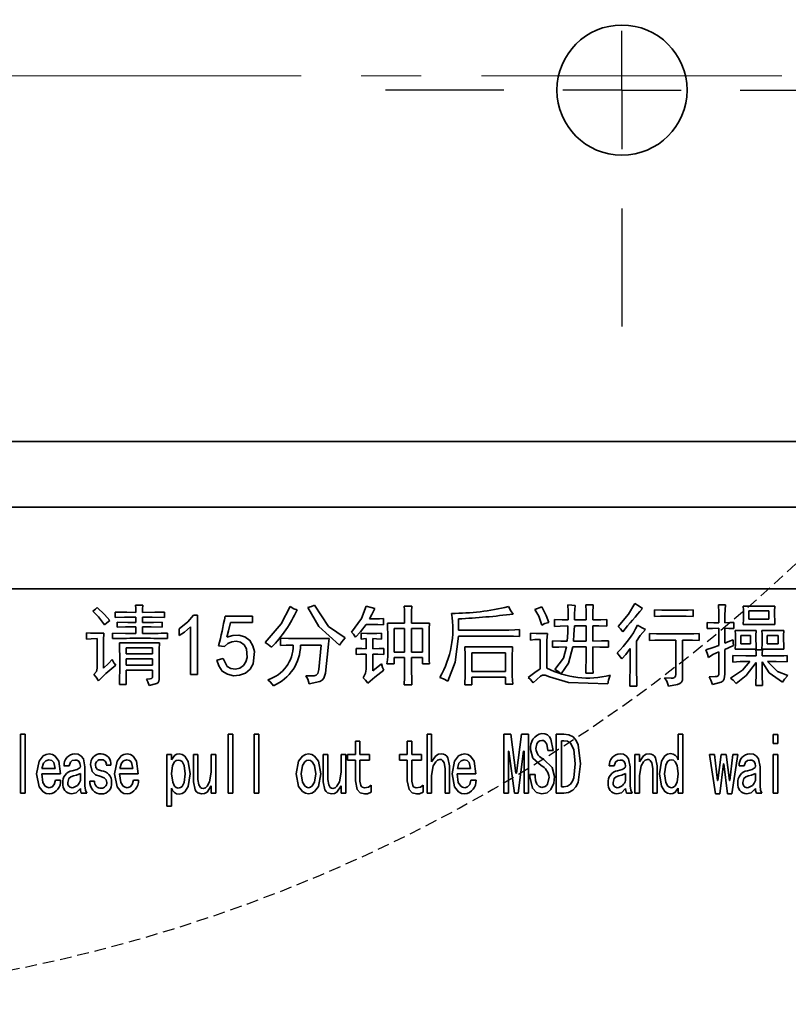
# Model space of a CAD drawing. Header units: millimetres. Extents: x 16930 to 20710, y -2995 to -322.
# Tile 13 of 20: x 18183 to 18215, y -804 to -762. Entities that reach past the tile are written whole.
import ezdxf

# ---------------------------------------------------------------- set-up
doc = ezdxf.new("R2010")
doc.units = ezdxf.units.MM
doc.header["$PDMODE"] = 3
doc.header["$PDSIZE"] = 8
for name, pattern in [('CENTER', [2, 1.25, -0.25, 0.25, -0.25]), ('CENTERX2', [20.32, 12.7, -2.54, 2.54, -2.54]), ('DASHED', [0.75, 0.5, -0.25])]:
    doc.linetypes.add(name, pattern=pattern)
doc.layers.get('Defpoints').update_dxf_attribs({"linetype": 'CONTINUOUS'})
for name, color, linetype in [('3中心线层', 1, 'CENTER'), ('4虚线层', 6, 'DASHED'), ('7标注层', 4, 'CONTINUOUS'), ('中心线层', 1, 'CENTERX2')]:
    doc.layers.add(name, color=color, linetype=linetype)
doc.layers.add('轮廓实线层', color=7, linetype='CONTINUOUS', lineweight=35)
doc.styles.add('TH_GBDIM', font='romans.shx', dxfattribs={"width": 0.8, "bigfont": 'gbcbig.shx'})
doc.dimstyles.new('TH_GBDIM1', dxfattribs={"dimtxt": 12, "dimasz": 2.5, "dimexe": 2, "dimexo": 0, "dimgap": 1.5, "dimtad": 1, "dimdec": 1, "dimzin": 0, "dimdsep": 46, "dimtxsty": 'TH_GBDIM', "dimcen": 2.5, "dimclrd": 130, "dimclre": 130, "dimclrt": 3, "dimadec": 0, "dimazin": 0, "dimtfac": 0.714286, "dimtdec": 1, "dimtmove": 0, "dimatfit": 3, "dimfxl": 1, "dimtzin": 0, "dimlwd": -1, "dimlwe": -1, "dimarcsym": 0})

# ---------------------------------------------------------------- blocks, each defined once
blk = doc.blocks.new('SW_CENTERMARKSYMBOL_16')
at = {"layer": '中心线层', "color": 0}
for p, q in [((0, 5), (0, 10)), ((0, 0), (0, 2.5)), ((-5, 0), (-10, 0)), ((0, 0), (-2.5, 0)), ((0, 0), (0, -2.5)), ((0, 0), (2.5, 0)), ((5, 0), (10, 0)), ((0, -5), (0, -10))]:
    blk.add_line(p, q, dxfattribs=at)
blk = doc.blocks.new('*D384')
at = {"layer": '7标注层', "color": 130, "ltscale": 5, "transparency": 16777216}
for p, q in [((18105.712, -735.406), (18105.712, -843.682)), ((18233.207, -735.406), (18233.207, -843.682)), ((18108.212, -841.682), (18230.707, -841.682))]:
    blk.add_line(p, q, dxfattribs=at)
for points in [[(18108.212, -841.265), (18108.212, -842.098), (18105.712, -841.682)], [(18230.707, -841.265), (18230.707, -842.098), (18233.207, -841.682)]]:
    blk.add_solid(points, dxfattribs=at)
at = {"layer": 'Defpoints', "color": 0, "ltscale": 5, "transparency": 16777216}
for p in [(18105.712, -735.406), (18233.207, -735.406), (18233.207, -841.682)]:
    blk.add_point(p, dxfattribs=at)
at = {"layer": '7标注层', "color": 3, "ltscale": 5, "transparency": 16777216, "insert": (18169.46, -830.382), "char_height": 12, "attachment_point": 5, "style": 'TH_GBDIM'}
blk.add_mtext('127.5{\\H0.7x;\\S+0.5^ 0;}', dxfattribs=at)
blk = doc.blocks.new('*D385')
at = {"layer": '7标注层', "color": 130, "ltscale": 5, "transparency": 16777216}
for p, q in [((18096.186, -740.456), (18096.186, -871.183)), ((18242.733, -740.456), (18242.733, -871.183)), ((18098.686, -869.183), (18240.233, -869.183))]:
    blk.add_line(p, q, dxfattribs=at)
for points in [[(18098.686, -868.766), (18098.686, -869.599), (18096.186, -869.183)], [(18240.233, -868.766), (18240.233, -869.599), (18242.733, -869.183)]]:
    blk.add_solid(points, dxfattribs=at)
at = {"layer": 'Defpoints', "color": 0, "ltscale": 5, "transparency": 16777216}
for p in [(18096.186, -740.456), (18242.733, -740.456), (18242.733, -869.183)]:
    blk.add_point(p, dxfattribs=at)
at = {"layer": '7标注层', "color": 3, "ltscale": 5, "transparency": 16777216, "insert": (18169.46, -857.883), "char_height": 12, "attachment_point": 5, "style": 'TH_GBDIM'}
blk.add_mtext('146.5{\\H0.7x;\\S0^ -0.5;}', dxfattribs=at)

msp = doc.modelspace()

# ---------------------------------------------------------------- linework, layer by layer
at = {"layer": '3中心线层', "linetype": 'CENTERX2', "lineweight": 18}
msp.add_line((18039.954, -764.306), (18299.666, -764.306), dxfattribs=at)
at = {"layer": '4虚线层'}
msp.add_circle((18169.46, -736.015), 67.39, dxfattribs=at)
at = {"layer": '轮廓实线层'}
for p, q in [((18112.063, -779.767), (18226.856, -779.767)), ((18226.856, -782.534), (18112.063, -782.534)), ((18226.856, -785.992), (18112.063, -785.992)), ((18187.895, -786.679), (18188.202, -786.679)), ((18206.93, -786.665), (18207.237, -786.665)), ((18212.544, -786.665), (18212.837, -786.665)), ((18187.033, -787.206), (18187.033, -786.972)), ((18189.109, -786.972), (18189.109, -787.206)), ((18190.337, -787.103), (18190.512, -787.103)), ((18190.512, -787.103), (18190.512, -789.618)), ((18199.255, -786.723), (18199.577, -786.723)), ((18199.27, -787.44), (18199.27, -787.103)), ((18199.562, -787.118), (18199.562, -787.44)), ((18204.781, -786.869), (18205.074, -786.752)), ((18209.84, -787.162), (18209.84, -786.884)), ((18210.395, -786.899), (18210.966, -786.899)), ((18211.477, -786.884), (18211.477, -787.162)), ((18213.582, -786.723), (18214.927, -786.723)), ((18213.831, -786.928), (18213.831, -787.279)), ((18214.664, -786.928), (18213.831, -786.928)), ((18214.664, -787.279), (18214.664, -786.928)), ((18187.12, -787.615), (18187.12, -787.396)), ((18187.91, -787.41), (18187.91, -787.191)), ((18188.188, -787.191), (18188.188, -787.41)), ((18189.021, -787.396), (18189.021, -787.615)), ((18191.682, -787.147), (18192.837, -787.147)), ((18192.837, -787.41), (18191.901, -787.41)), ((18192.837, -787.147), (18192.837, -787.41)), ((18197.939, -787.498), (18197.647, -787.498)), ((18197.778, -787.264), (18197.983, -787.264)), ((18198.378, -787.249), (18198.378, -787.513)), ((18198.539, -787.44), (18199.27, -787.44)), ((18199.562, -787.44), (18200.322, -787.44)), ((18201.55, -787.264), (18201.55, -787.732)), ((18205.6, -787.586), (18205.6, -787.293)), ((18206.448, -787.308), (18206.945, -787.308)), ((18207.822, -787.293), (18207.822, -787.571)), ((18210.936, -787.147), (18210.395, -787.147)), ((18212.062, -787.673), (18212.062, -787.41)), ((18213.188, -787.41), (18213.188, -787.673)), ((18214.927, -787.498), (18213.582, -787.498)), ((18213.831, -787.279), (18214.664, -787.279)), ((18185.819, -788.112), (18185.819, -787.849)), ((18186.126, -787.863), (18186.55, -787.863)), ((18186.916, -788.097), (18186.916, -787.863)), ((18187.91, -787.878), (18187.91, -787.6)), ((18188.188, -787.6), (18188.188, -787.878)), ((18189.24, -787.863), (18189.24, -788.097)), ((18189.737, -787.966), (18189.737, -787.688)), ((18190.22, -789.618), (18190.22, -787.6)), ((18197.427, -788.112), (18197.427, -787.863)), ((18198.29, -787.863), (18198.29, -788.112)), ((18198.553, -788.858), (18198.553, -787.893)), ((18198.831, -787.673), (18198.831, -788.668)), ((18199.27, -787.673), (18198.831, -787.673)), ((18199.27, -788.668), (18199.27, -787.673)), ((18200.03, -787.673), (18199.562, -787.673)), ((18199.562, -787.673), (18199.562, -788.668)), ((18200.03, -788.668), (18200.03, -787.673)), ((18200.308, -787.863), (18200.308, -788.828)), ((18201.55, -787.732), (18203.67, -787.732)), ((18204.123, -787.717), (18204.123, -788.01)), ((18204.591, -788.156), (18204.591, -787.863)), ((18205.03, -787.878), (18205.308, -787.878)), ((18206.945, -787.556), (18206.448, -787.556)), ((18206.945, -788.2), (18206.945, -787.556)), ((18207.223, -787.556), (18207.223, -788.2)), ((18209.62, -788.17), (18209.62, -787.878)), ((18210.147, -787.893), (18211.214, -787.893)), ((18211.726, -787.878), (18211.726, -788.17)), ((18212.559, -788.39), (18212.559, -787.659)), ((18212.808, -787.659), (18212.808, -788.287)), ((18213.246, -787.747), (18214.138, -787.747)), ((18214.372, -787.747), (18215.308, -787.747)), ((18186.273, -789.34), (18186.273, -788.097)), ((18187.208, -788.273), (18188.904, -788.273)), ((18194.021, -788.39), (18194.021, -788.083)), ((18194.62, -788.097), (18196.082, -788.097)), ((18197.647, -788.521), (18197.647, -788.097)), ((18197.925, -788.097), (18197.925, -788.521)), ((18203.67, -787.995), (18201.55, -787.995)), ((18205.001, -789.369), (18205.001, -788.127)), ((18205.527, -788.463), (18205.527, -788.185)), ((18206.404, -788.2), (18206.945, -788.2)), ((18207.895, -788.185), (18207.895, -788.463)), ((18209.08, -788.2), (18209.08, -789.516)), ((18210.732, -788.156), (18210.147, -788.156)), ((18210.732, -789.618), (18210.732, -788.156)), ((18211.024, -788.156), (18211.024, -789.749)), ((18211.229, -788.156), (18211.024, -788.156)), ((18213.48, -787.966), (18213.48, -788.317)), ((18213.889, -787.966), (18213.48, -787.966)), ((18213.48, -788.317), (18213.889, -788.317)), ((18213.889, -788.317), (18213.889, -787.966)), ((18215.059, -787.966), (18214.606, -787.966)), ((18214.606, -787.966), (18214.606, -788.317)), ((18214.606, -788.317), (18215.059, -788.317)), ((18215.059, -788.317), (18215.059, -787.966)), ((18186.536, -788.39), (18186.536, -789.34)), ((18187.501, -788.492), (18187.501, -788.741)), ((18188.612, -788.492), (18187.501, -788.492)), ((18187.501, -788.741), (18188.612, -788.741)), ((18188.612, -788.741), (18188.612, -788.492)), ((18188.889, -788.77), (18188.889, -789.823)), ((18191.653, -788.434), (18191.404, -788.404)), ((18195.746, -788.375), (18194.869, -788.375)), ((18195.644, -789.399), (18195.746, -788.375)), ((18196.039, -788.478), (18195.922, -789.559)), ((18197.223, -788.77), (18197.223, -788.507)), ((18197.647, -789.384), (18197.647, -788.755)), ((18197.925, -788.755), (18197.925, -789.457)), ((18198.392, -788.507), (18198.392, -788.77)), ((18198.831, -788.668), (18199.27, -788.668)), ((18199.562, -788.668), (18200.03, -788.668)), ((18201.813, -788.448), (18203.831, -788.448)), ((18202.106, -788.697), (18202.106, -789.486)), ((18203.539, -788.697), (18202.106, -788.697)), ((18203.539, -789.486), (18203.539, -788.697)), ((18205.278, -788.419), (18205.278, -789.34)), ((18206.945, -788.448), (18206.389, -788.448)), ((18206.945, -789.048), (18206.945, -788.448)), ((18207.223, -788.448), (18207.223, -789.048)), ((18208.802, -789.442), (18208.802, -788.507)), ((18212.559, -789.545), (18212.559, -788.653)), ((18212.808, -788.551), (18212.808, -789.603)), ((18214.138, -788.536), (18213.246, -788.536)), ((18214.123, -788.565), (18214.401, -788.565)), ((18215.308, -788.536), (18214.372, -788.536)), ((18187.223, -789.472), (18187.223, -788.858)), ((18187.501, -788.945), (18187.501, -789.223)), ((18188.612, -788.945), (18187.501, -788.945)), ((18188.612, -789.223), (18188.612, -788.945)), ((18191.331, -789.004), (18191.594, -788.931)), ((18197.925, -789.457), (18198.29, -789.165)), ((18198.831, -789.165), (18198.524, -789.165)), ((18198.831, -788.901), (18198.831, -789.165)), ((18199.27, -788.901), (18198.831, -788.901)), ((18199.27, -789.472), (18199.27, -788.901)), ((18199.562, -788.901), (18199.562, -789.472)), ((18200.03, -788.901), (18199.562, -788.901)), ((18200.03, -789.165), (18200.03, -788.901)), ((18200.322, -789.165), (18200.03, -789.165)), ((18213.144, -789.092), (18213.144, -788.814)), ((18215.439, -788.814), (18215.439, -789.077)), ((18187.501, -789.223), (18188.612, -789.223)), ((18187.501, -789.428), (18187.501, -790.042)), ((18188.612, -789.428), (18187.501, -789.428)), ((18188.612, -789.72), (18188.612, -789.428)), ((18190.512, -789.618), (18190.22, -789.618)), ((18202.106, -789.486), (18203.539, -789.486)), ((18207.237, -789.559), (18206.93, -789.559)), ((18202.106, -789.72), (18202.106, -790.056)), ((18203.539, -789.72), (18202.106, -789.72)), ((18203.539, -790.027), (18203.539, -789.72)), ((18203.846, -790.027), (18203.539, -790.027)), ((18187.501, -790.042), (18187.208, -790.042)), ((18199.577, -790.056), (18199.255, -790.056)), ((18202.106, -790.056), (18201.813, -790.056)), ((18209.094, -790.1), (18208.787, -790.1)), ((18214.401, -790.071), (18214.123, -790.071)), ((18183.031, -792.132), (18183.226, -792.132)), ((18183.031, -794.632), (18183.031, -792.132)), ((18183.226, -792.132), (18183.226, -794.632)), ((18191.814, -792.132), (18192.009, -792.132)), ((18191.814, -794.632), (18191.814, -792.132)), ((18192.009, -792.132), (18192.009, -794.632)), ((18192.912, -792.132), (18193.107, -792.132)), ((18192.912, -794.632), (18192.912, -792.132)), ((18193.107, -792.132), (18193.107, -794.632)), ((18197.186, -792.425), (18197.381, -792.425)), ((18197.186, -792.995), (18197.186, -792.425)), ((18197.381, -792.425), (18197.381, -792.995)), ((18199.382, -792.425), (18199.577, -792.425)), ((18199.382, -792.995), (18199.382, -792.425)), ((18199.577, -792.425), (18199.577, -792.995)), ((18200.217, -792.132), (18200.412, -792.132)), ((18200.217, -794.632), (18200.217, -792.132)), ((18200.412, -792.132), (18200.412, -793.302)), ((18203.462, -792.132), (18203.764, -792.132)), ((18203.462, -794.632), (18203.462, -792.132)), ((18203.764, -792.132), (18203.978, -793.785)), ((18203.998, -793.785), (18204.212, -792.132)), ((18204.212, -792.132), (18204.514, -792.132)), ((18204.514, -792.132), (18204.514, -794.632)), ((18205.677, -792.132), (18206.008, -792.132)), ((18205.677, -794.632), (18205.677, -792.132)), ((18205.901, -792.41), (18205.901, -794.355)), ((18206.008, -792.41), (18205.901, -792.41)), ((18210.838, -792.132), (18211.033, -792.132)), ((18210.838, -793.214), (18210.838, -792.132)), ((18211.033, -792.132), (18211.033, -794.632)), ((18214.859, -792.147), (18215.054, -792.147)), ((18214.859, -792.527), (18214.859, -792.147)), ((18215.054, -792.527), (18214.859, -792.527)), ((18215.054, -792.147), (18215.054, -792.527)), ((18203.657, -792.849), (18203.657, -794.632)), ((18203.676, -792.849), (18203.657, -792.849)), ((18203.91, -794.632), (18203.676, -792.849)), ((18204.3, -792.849), (18204.066, -794.632)), ((18204.319, -792.849), (18204.3, -792.849)), ((18204.319, -794.632), (18204.319, -792.849)), ((18205.554, -792.82), (18205.329, -792.82)), ((18189.219, -792.995), (18189.414, -792.995)), ((18189.219, -795.173), (18189.219, -792.995)), ((18189.414, -792.995), (18189.414, -793.214)), ((18190.336, -792.995), (18190.531, -792.995)), ((18190.336, -794.15), (18190.336, -792.995)), ((18190.531, -792.995), (18190.531, -794.048)), ((18191.096, -792.995), (18191.291, -792.995)), ((18191.096, -793.741), (18191.096, -792.995)), ((18191.291, -792.995), (18191.291, -794.632)), ((18195.825, -792.995), (18196.02, -792.995)), ((18195.825, -794.15), (18195.825, -792.995)), ((18196.02, -792.995), (18196.02, -794.048)), ((18196.586, -792.995), (18196.781, -792.995)), ((18196.586, -793.741), (18196.586, -792.995)), ((18196.781, -792.995), (18196.781, -794.632)), ((18196.855, -792.995), (18197.186, -792.995)), ((18196.855, -793.229), (18196.855, -792.995)), ((18197.186, -793.229), (18196.855, -793.229)), ((18197.186, -794.106), (18197.186, -793.229)), ((18197.381, -792.995), (18197.781, -792.995)), ((18197.381, -793.229), (18197.381, -794.121)), ((18197.781, -793.229), (18197.381, -793.229)), ((18197.781, -792.995), (18197.781, -793.229)), ((18199.051, -792.995), (18199.382, -792.995)), ((18199.051, -793.229), (18199.051, -792.995)), ((18199.382, -793.229), (18199.051, -793.229)), ((18199.382, -794.106), (18199.382, -793.229)), ((18199.577, -792.995), (18199.977, -792.995)), ((18199.577, -793.229), (18199.577, -794.121)), ((18199.977, -793.229), (18199.577, -793.229)), ((18199.977, -792.995), (18199.977, -793.229)), ((18209, -792.995), (18209.195, -792.995)), ((18209, -794.632), (18209, -792.995)), ((18209.195, -792.995), (18209.195, -793.302)), ((18212.166, -792.995), (18212.371, -792.995)), ((18212.41, -794.662), (18212.166, -792.995)), ((18212.371, -792.995), (18212.498, -794.092)), ((18212.517, -794.092), (18212.654, -792.995)), ((18212.654, -792.995), (18212.868, -792.995)), ((18212.868, -792.995), (18213.005, -794.092)), ((18213.024, -794.092), (18213.151, -792.995)), ((18213.356, -792.995), (18213.112, -794.662)), ((18213.151, -792.995), (18213.356, -792.995)), ((18214.859, -792.995), (18215.054, -792.995)), ((18214.859, -794.632), (18214.859, -792.995)), ((18215.054, -792.995), (18215.054, -794.632)), ((18183.934, -793.58), (18184.49, -793.58)), ((18185.081, -793.478), (18184.866, -793.478)), ((18185.753, -793.521), (18185.753, -794.325)), ((18186.851, -793.448), (18186.656, -793.448)), ((18187.228, -793.58), (18187.783, -793.58)), ((18200.977, -794.632), (18200.977, -793.58)), ((18201.172, -793.478), (18201.172, -794.632)), ((18201.5, -793.58), (18202.055, -793.58)), ((18203.978, -793.785), (18203.998, -793.785)), ((18208.136, -793.478), (18207.921, -793.478)), ((18208.808, -793.521), (18208.808, -794.325)), ((18209.76, -794.632), (18209.76, -793.58)), ((18209.955, -793.478), (18209.955, -794.632)), ((18212.751, -793.39), (18212.595, -794.662)), ((18212.771, -793.39), (18212.751, -793.39)), ((18212.927, -794.662), (18212.771, -793.39)), ((18213.625, -793.478), (18213.411, -793.478)), ((18214.297, -793.521), (18214.297, -794.325)), ((18184.714, -793.814), (18183.924, -793.814)), ((18184.509, -794.077), (18184.724, -794.077)), ((18185.558, -794.092), (18185.558, -793.799)), ((18185.964, -794.121), (18186.159, -794.121)), ((18188.007, -793.814), (18187.218, -793.814)), ((18187.803, -794.077), (18188.017, -794.077)), ((18200.412, -793.887), (18200.412, -794.632)), ((18202.28, -793.814), (18201.49, -793.814)), ((18202.075, -794.077), (18202.289, -794.077)), ((18204.559, -793.843), (18204.784, -793.843)), ((18204.559, -793.945), (18204.559, -793.843)), ((18204.784, -793.843), (18204.784, -793.931)), ((18208.613, -794.092), (18208.613, -793.799)), ((18209.195, -793.887), (18209.195, -794.632)), ((18212.498, -794.092), (18212.517, -794.092)), ((18213.005, -794.092), (18213.024, -794.092)), ((18214.103, -794.092), (18214.103, -793.799)), ((18189.414, -794.413), (18189.414, -795.173)), ((18191.096, -794.632), (18191.096, -794.325)), ((18196.586, -794.632), (18196.586, -794.325)), ((18197.859, -794.296), (18197.859, -794.589)), ((18200.055, -794.296), (18200.055, -794.589)), ((18205.901, -794.355), (18206.008, -794.355)), ((18210.838, -794.632), (18210.838, -794.413)), ((18183.226, -794.632), (18183.031, -794.632)), ((18185.831, -794.632), (18185.597, -794.632)), ((18191.291, -794.632), (18191.096, -794.632)), ((18192.009, -794.632), (18191.814, -794.632)), ((18193.107, -794.632), (18192.912, -794.632)), ((18196.781, -794.632), (18196.586, -794.632)), ((18200.412, -794.632), (18200.217, -794.632)), ((18201.172, -794.632), (18200.977, -794.632)), ((18203.657, -794.632), (18203.462, -794.632)), ((18204.066, -794.632), (18203.91, -794.632)), ((18204.514, -794.632), (18204.319, -794.632)), ((18206.008, -794.632), (18205.677, -794.632)), ((18208.886, -794.632), (18208.652, -794.632)), ((18209.195, -794.632), (18209, -794.632)), ((18209.955, -794.632), (18209.76, -794.632)), ((18211.033, -794.632), (18210.838, -794.632)), ((18212.595, -794.662), (18212.41, -794.662)), ((18213.112, -794.662), (18212.927, -794.662)), ((18214.375, -794.632), (18214.142, -794.632)), ((18215.054, -794.632), (18214.859, -794.632)), ((18189.414, -795.173), (18189.219, -795.173))]:
    msp.add_line(p, q, dxfattribs=at)
at = {"layer": '轮廓实线层', "flags": 128}
for points in [[(18187.91, -786.986), (18187.905, -786.814), (18187.895, -786.679)], [(18188.202, -786.679), (18188.191, -786.851), (18188.188, -786.986)], [(18195.176, -786.782), (18195.334, -786.731), (18195.454, -786.679)], [(18195.454, -786.679), (18196.053, -787.581), (18196.755, -788.068)], [(18206.17, -786.665), (18206.342, -786.681), (18206.477, -786.694)], [(18206.185, -787.308), (18206.18, -786.948), (18206.17, -786.665)], [(18206.477, -786.694), (18206.458, -787.038), (18206.448, -787.308)], [(18206.945, -787.308), (18206.94, -786.948), (18206.93, -786.665)], [(18207.237, -786.665), (18207.225, -787.025), (18207.223, -787.308)], [(18208.305, -787.586), (18208.739, -787.066), (18209.006, -786.606)], [(18209.006, -786.606), (18209.189, -786.725), (18209.328, -786.825)], [(18212.559, -787.425), (18212.556, -786.999), (18212.544, -786.665)], [(18212.837, -786.665), (18212.804, -787.09), (18212.808, -787.425)], [(18186.082, -786.942), (18186.192, -786.856), (18186.273, -786.782)], [(18186.58, -787.513), (18186.318, -787.178), (18186.082, -786.942)], [(18186.273, -786.782), (18186.581, -787.072), (18186.799, -787.323)], [(18187.033, -786.972), (18187.524, -786.984), (18187.91, -786.986)], [(18188.188, -786.986), (18188.704, -786.983), (18189.109, -786.972)], [(18189.737, -787.688), (18190.1, -787.388), (18190.337, -787.103)], [(18193.378, -788.258), (18194.056, -787.467), (18194.43, -786.738)], [(18194.43, -786.738), (18194.589, -786.831), (18194.723, -786.884)], [(18196.521, -788.375), (18195.638, -787.589), (18195.176, -786.782)], [(18197.018, -787.82), (18197.452, -787.25), (18197.647, -786.723)], [(18197.647, -786.723), (18197.85, -786.786), (18198.012, -786.825)], [(18198.012, -786.825), (18197.879, -787.07), (18197.778, -787.264)], [(18199.27, -787.103), (18199.264, -786.89), (18199.255, -786.723)], [(18199.577, -786.723), (18199.565, -786.944), (18199.562, -787.118)], [(18203.656, -786.738), (18203.76, -786.924), (18203.86, -787.059)], [(18205.074, -787.527), (18204.938, -787.146), (18204.781, -786.869)], [(18205.074, -786.752), (18205.248, -787.116), (18205.366, -787.41)], [(18209.84, -786.884), (18210.151, -786.896), (18210.395, -786.899)], [(18210.966, -786.899), (18211.252, -786.894), (18211.477, -786.884)], [(18213.597, -787.103), (18213.592, -786.89), (18213.582, -786.723)], [(18213.582, -787.498), (18213.594, -787.277), (18213.597, -787.103)], [(18214.927, -786.723), (18214.916, -786.936), (18214.913, -787.103)], [(18214.913, -787.103), (18214.918, -787.324), (18214.927, -787.498)], [(18186.799, -787.323), (18186.677, -787.43), (18186.58, -787.513)], [(18187.91, -787.191), (18187.419, -787.194), (18187.033, -787.206)], [(18187.12, -787.396), (18187.562, -787.408), (18187.91, -787.41)], [(18189.109, -787.206), (18188.593, -787.193), (18188.188, -787.191)], [(18188.188, -787.41), (18188.655, -787.408), (18189.021, -787.396)], [(18191.901, -787.41), (18191.828, -787.764), (18191.755, -788.039)], [(18197.647, -787.498), (18197.405, -787.811), (18197.194, -788.039)], [(18198.378, -787.513), (18198.132, -787.502), (18197.939, -787.498)], [(18197.983, -787.264), (18198.204, -787.259), (18198.378, -787.249)], [(18198.553, -787.893), (18198.548, -787.639), (18198.539, -787.44)], [(18200.322, -787.44), (18200.312, -787.677), (18200.308, -787.863)], [(18205.366, -787.41), (18205.196, -787.461), (18205.074, -787.527)], [(18205.6, -787.293), (18205.927, -787.305), (18206.185, -787.308)], [(18207.223, -787.308), (18207.559, -787.303), (18207.822, -787.293)], [(18209.123, -787.527), (18209.311, -787.636), (18209.46, -787.717)], [(18210.395, -787.147), (18210.084, -787.151), (18209.84, -787.162)], [(18211.477, -787.162), (18211.174, -787.15), (18210.936, -787.147)], [(18212.062, -787.41), (18212.34, -787.422), (18212.559, -787.425)], [(18212.808, -787.425), (18213.021, -787.42), (18213.188, -787.41)], [(18185.819, -787.849), (18185.991, -787.86), (18186.126, -787.863)], [(18186.55, -787.863), (18186.538, -788.158), (18186.536, -788.39)], [(18186.916, -787.863), (18187.472, -787.876), (18187.91, -787.878)], [(18187.91, -787.6), (18187.468, -787.603), (18187.12, -787.615)], [(18189.021, -787.615), (18188.554, -787.602), (18188.188, -787.6)], [(18190.22, -787.6), (18189.96, -787.819), (18189.737, -787.966)], [(18191.755, -788.039), (18192.002, -787.957), (18192.262, -787.953), (18192.513, -788.024), (18192.727, -788.171), (18192.858, -788.396), (18192.925, -788.647), (18192.865, -789.161), (18192.737, -789.387), (18192.534, -789.55), (18192.291, -789.645), (18192.031, -789.663), (18191.778, -789.604), (18191.558, -789.465), (18191.409, -789.252), (18191.331, -789.004)], [(18197.194, -788.039), (18197.106, -787.908), (18197.018, -787.82)], [(18197.427, -787.863), (18197.665, -787.875), (18197.851, -787.878)], [(18197.851, -787.878), (18198.097, -787.873), (18198.29, -787.863)], [(18203.67, -787.732), (18203.924, -787.727), (18204.123, -787.717)], [(18204.591, -787.863), (18204.837, -787.874), (18205.03, -787.878)], [(18205.308, -787.878), (18205.286, -788.181), (18205.278, -788.419)], [(18206.17, -787.556), (18205.85, -787.565), (18205.6, -787.586)], [(18206.141, -788.2), (18206.164, -787.84), (18206.17, -787.556)], [(18206.448, -787.556), (18206.426, -787.917), (18206.404, -788.2)], [(18207.822, -787.571), (18207.487, -787.559), (18207.223, -787.556)], [(18208.495, -787.805), (18208.392, -787.679), (18208.305, -787.586)], [(18209.46, -787.717), (18209.227, -787.969), (18209.08, -788.2)], [(18209.62, -787.878), (18209.915, -787.89), (18210.147, -787.893)], [(18211.214, -787.893), (18211.501, -787.888), (18211.726, -787.878)], [(18212.559, -787.659), (18212.281, -787.663), (18212.062, -787.673)], [(18213.188, -787.673), (18212.975, -787.663), (18212.808, -787.659)], [(18213.261, -788.141), (18213.256, -787.92), (18213.246, -787.747)], [(18214.138, -787.747), (18214.126, -787.967), (18214.123, -788.141)], [(18214.387, -788.141), (18214.382, -787.92), (18214.372, -787.747)], [(18215.308, -787.747), (18215.296, -787.967), (18215.293, -788.141)], [(18186.273, -788.097), (18186.019, -788.102), (18185.819, -788.112)], [(18187.223, -788.858), (18187.218, -788.53), (18187.208, -788.273)], [(18188.904, -788.273), (18188.892, -788.551), (18188.889, -788.77)], [(18191.594, -788.931), (18191.761, -789.269), (18191.922, -789.364), (18192.111, -789.383), (18192.297, -789.345), (18192.452, -789.236), (18192.561, -789.081), (18192.615, -788.899), (18192.586, -788.523), (18192.488, -788.361), (18192.336, -788.249), (18192.151, -788.207), (18191.962, -788.227), (18191.788, -788.301), (18191.653, -788.434)], [(18193.641, -788.463), (18193.501, -788.339), (18193.378, -788.258)], [(18194.021, -788.083), (18194.357, -788.095), (18194.62, -788.097)], [(18196.082, -788.097), (18196.056, -788.31), (18196.039, -788.478)], [(18196.755, -788.068), (18196.612, -788.231), (18196.521, -788.375)], [(18197.647, -788.097), (18197.524, -788.103), (18197.427, -788.112)], [(18198.29, -788.112), (18198.085, -788.101), (18197.925, -788.097)], [(18201.55, -787.995), (18201.413, -789.091), (18201.097, -789.896)], [(18204.123, -788.01), (18203.87, -787.998), (18203.67, -787.995)], [(18205.001, -788.127), (18204.771, -788.137), (18204.591, -788.156)], [(18205.527, -788.185), (18205.871, -788.197), (18206.141, -788.2)], [(18207.223, -788.2), (18207.6, -788.195), (18207.895, -788.185)], [(18210.147, -788.156), (18209.852, -788.16), (18209.62, -788.17)], [(18211.726, -788.17), (18211.447, -788.159), (18211.229, -788.156)], [(18212.808, -788.287), (18213.006, -788.209), (18213.158, -788.141)], [(18213.158, -788.141), (18213.162, -788.281), (18213.173, -788.39)], [(18213.246, -788.536), (18213.258, -788.315), (18213.261, -788.141)], [(18214.123, -788.141), (18214.128, -788.362), (18214.138, -788.536)], [(18214.372, -788.536), (18214.383, -788.315), (18214.387, -788.141)], [(18215.293, -788.141), (18215.298, -788.362), (18215.308, -788.536)], [(18194.562, -788.375), (18194.259, -788.379), (18194.021, -788.39)], [(18197.223, -788.507), (18197.46, -788.518), (18197.647, -788.521)], [(18197.647, -788.755), (18197.409, -788.76), (18197.223, -788.77)], [(18197.925, -788.521), (18198.187, -788.516), (18198.392, -788.507)], [(18198.392, -788.77), (18198.131, -788.758), (18197.925, -788.755)], [(18201.828, -789.252), (18201.825, -788.802), (18201.813, -788.448)], [(18203.831, -788.448), (18203.818, -788.898), (18203.816, -789.252)], [(18206.112, -788.448), (18205.784, -788.452), (18205.527, -788.463)], [(18205.615, -789.399), (18205.989, -788.916), (18206.112, -788.448)], [(18206.389, -788.448), (18206.204, -789.129), (18205.892, -789.589)], [(18207.895, -788.463), (18207.519, -788.451), (18207.223, -788.448)], [(18208.451, -788.945), (18208.348, -788.804), (18208.261, -788.697)], [(18208.802, -788.507), (18208.618, -788.763), (18208.451, -788.945)], [(18212.004, -788.565), (18212.318, -788.478), (18212.559, -788.39)], [(18212.12, -788.887), (18212.057, -788.706), (18212.004, -788.565)], [(18212.559, -788.653), (18212.307, -788.771), (18212.12, -788.887)], [(18213.173, -788.39), (18212.971, -788.485), (18212.808, -788.551)], [(18214.138, -788.828), (18214.132, -788.681), (18214.123, -788.565)], [(18214.401, -788.565), (18214.39, -788.712), (18214.387, -788.828)], [(18186.536, -789.34), (18186.748, -789.143), (18186.901, -788.975)], [(18186.901, -788.975), (18186.979, -789.122), (18187.062, -789.223)], [(18198.29, -789.165), (18198.338, -789.316), (18198.392, -789.428)], [(18198.524, -789.165), (18198.547, -788.993), (18198.553, -788.858)], [(18200.308, -788.828), (18200.313, -789.017), (18200.322, -789.165)], [(18206.93, -789.559), (18206.935, -789.273), (18206.945, -789.048)], [(18207.223, -789.048), (18207.228, -789.334), (18207.237, -789.559)], [(18213.042, -789.764), (18213.554, -789.432), (18213.86, -789.062)], [(18213.144, -788.814), (18213.701, -788.827), (18214.138, -788.828)], [(18213.86, -789.062), (18213.459, -789.068), (18213.144, -789.092)], [(18214.138, -789.106), (18213.713, -789.653), (18213.29, -789.998)], [(18214.123, -790.071), (18214.136, -789.531), (18214.138, -789.106)], [(18214.387, -789.077), (18214.389, -789.634), (18214.401, -790.071)], [(18215.249, -789.94), (18214.681, -789.538), (18214.387, -789.077)], [(18214.62, -789.062), (18215.037, -789.482), (18215.468, -789.662)], [(18215.439, -789.077), (18214.981, -789.064), (18214.62, -789.062)], [(18186.126, -789.618), (18186.244, -789.48), (18186.273, -789.34)], [(18186.331, -789.881), (18186.223, -789.728), (18186.126, -789.618)], [(18187.062, -789.223), (18186.64, -789.577), (18186.331, -789.881)], [(18187.208, -790.042), (18187.22, -789.723), (18187.223, -789.472)], [(18195.088, -789.676), (18195.45, -789.668), (18195.536, -789.64), (18195.595, -789.572), (18195.644, -789.399)], [(18195.922, -789.559), (18195.852, -789.774), (18195.776, -789.858), (18195.677, -789.915), (18195.235, -790.013)], [(18197.515, -789.749), (18197.611, -789.553), (18197.647, -789.384)], [(18198.392, -789.428), (18198.007, -789.729), (18197.72, -789.983)], [(18199.255, -790.056), (18199.265, -789.729), (18199.27, -789.472)], [(18199.562, -789.472), (18199.568, -789.799), (18199.577, -790.056)], [(18201.813, -790.056), (18201.826, -789.606), (18201.828, -789.252)], [(18203.816, -789.252), (18203.823, -789.687), (18203.846, -790.027)], [(18204.489, -789.735), (18204.772, -789.526), (18205.001, -789.369)], [(18205.892, -789.589), (18205.741, -789.476), (18205.615, -789.399)], [(18208.787, -790.1), (18208.798, -789.732), (18208.802, -789.442)], [(18209.08, -789.516), (18209.086, -789.843), (18209.094, -790.1)], [(18210.264, -789.749), (18210.545, -789.773), (18210.615, -789.772), (18210.68, -789.746), (18210.717, -789.687), (18210.732, -789.618)], [(18212.15, -789.706), (18212.404, -789.699), (18212.468, -789.692), (18212.524, -789.664), (18212.553, -789.608), (18212.559, -789.545)], [(18212.808, -789.603), (18212.783, -789.797), (18212.738, -789.883), (18212.657, -789.936), (18212.281, -790.042)], [(18188.349, -789.808), (18188.497, -789.798), (18188.569, -789.777), (18188.599, -789.755), (18188.612, -789.72)], [(18188.466, -790.071), (18188.412, -789.918), (18188.349, -789.808)], [(18188.889, -789.823), (18188.882, -789.89), (18188.851, -789.951), (18188.796, -789.99), (18188.732, -790.011), (18188.466, -790.071)], [(18193.729, -790.086), (18193.604, -789.932), (18193.48, -789.837)], [(18195.235, -790.013), (18195.172, -789.816), (18195.088, -789.676)], [(18197.72, -789.983), (18197.609, -789.849), (18197.515, -789.749)], [(18201.097, -789.896), (18200.914, -789.794), (18200.761, -789.735)], [(18204.708, -789.969), (18204.595, -789.829), (18204.489, -789.735)], [(18207.866, -790.013), (18206.198, -789.95), (18205.398, -789.717), (18205.208, -789.634), (18205.104, -789.636), (18205.011, -789.682), (18204.708, -789.969)], [(18207.954, -789.647), (18207.89, -789.848), (18207.866, -790.013)], [(18210.425, -790.1), (18210.355, -789.894), (18210.264, -789.749)], [(18211.024, -789.749), (18211.02, -789.847), (18210.98, -789.936), (18210.903, -789.997), (18210.811, -790.03), (18210.425, -790.1)], [(18212.281, -790.042), (18212.221, -789.848), (18212.15, -789.706)], [(18213.29, -789.998), (18213.16, -789.858), (18213.042, -789.764)], [(18215.468, -789.662), (18215.333, -789.807), (18215.249, -789.94)], [(18205.076, -792.103), (18205.195, -792.118), (18205.305, -792.167), (18205.392, -792.249), (18205.453, -792.353), (18205.554, -792.82)], [(18205.076, -792.396), (18204.987, -792.412), (18204.913, -792.464), (18204.863, -792.538), (18204.823, -792.747)], [(18205.329, -792.82), (18205.283, -792.551), (18205.203, -792.44), (18205.144, -792.406), (18205.076, -792.396)], [(18206.008, -792.132), (18206.209, -792.159), (18206.39, -792.251), (18206.525, -792.401), (18206.611, -792.585), (18206.71, -793.39)], [(18206.476, -793.39), (18206.418, -792.788), (18206.282, -792.521), (18206.157, -792.437), (18206.008, -792.41)], [(18205.037, -793.463), (18204.688, -793.149), (18204.598, -792.79)], [(18210.049, -793.814), (18210.13, -793.282), (18210.275, -793.056), (18210.385, -792.979), (18210.517, -792.951)], [(18183.71, -793.814), (18183.816, -793.271), (18183.987, -793.054), (18184.109, -792.988), (18184.246, -792.966)], [(18184.227, -793.214), (18184.093, -793.259), (18184.001, -793.366), (18183.934, -793.58)], [(18184.49, -793.58), (18184.43, -793.338), (18184.394, -793.286), (18184.346, -793.246), (18184.227, -793.214)], [(18184.246, -792.966), (18184.378, -792.989), (18184.493, -793.059), (18184.641, -793.282), (18184.714, -793.814)], [(18185.324, -793.229), (18185.218, -793.247), (18185.137, -793.318), (18185.081, -793.478)], [(18185.324, -792.966), (18185.471, -792.987), (18185.599, -793.06), (18185.687, -793.18), (18185.753, -793.521)], [(18185.558, -793.492), (18185.541, -793.381), (18185.489, -793.281), (18185.412, -793.239), (18185.324, -793.229)], [(18187.004, -793.814), (18187.109, -793.271), (18187.28, -793.054), (18187.402, -792.988), (18187.54, -792.966)], [(18187.52, -793.214), (18187.387, -793.259), (18187.295, -793.366), (18187.228, -793.58)], [(18187.783, -793.58), (18187.724, -793.338), (18187.688, -793.286), (18187.64, -793.246), (18187.52, -793.214)], [(18187.54, -792.966), (18187.672, -792.989), (18187.786, -793.059), (18187.934, -793.282), (18188.007, -793.814)], [(18189.414, -793.214), (18189.555, -793.02), (18189.641, -792.979), (18189.735, -792.966)], [(18189.696, -793.229), (18189.612, -793.252), (18189.545, -793.309), (18189.461, -793.464), (18189.414, -793.814)], [(18189.989, -793.814), (18189.944, -793.455), (18189.859, -793.297), (18189.785, -793.246), (18189.696, -793.229)], [(18189.735, -792.966), (18189.866, -792.992), (18189.976, -793.066), (18190.123, -793.288), (18190.203, -793.814)], [(18194.679, -793.814), (18194.788, -793.28), (18194.954, -793.062), (18195.071, -792.991), (18195.205, -792.966)], [(18195.205, -793.229), (18195.118, -793.251), (18195.046, -793.305), (18194.948, -793.457), (18194.893, -793.814)], [(18195.205, -792.966), (18195.34, -792.991), (18195.456, -793.062), (18195.622, -793.28), (18195.731, -793.814)], [(18195.517, -793.814), (18195.462, -793.457), (18195.364, -793.305), (18195.292, -793.251), (18195.205, -793.229)], [(18200.412, -793.302), (18200.592, -793.045), (18200.699, -792.984), (18200.821, -792.966)], [(18200.763, -793.2), (18200.665, -793.23), (18200.589, -793.301), (18200.483, -793.48), (18200.412, -793.887)], [(18200.977, -793.58), (18200.938, -793.343), (18200.873, -793.243), (18200.822, -793.21), (18200.763, -793.2)], [(18200.821, -792.966), (18200.907, -792.976), (18200.987, -793.01), (18201.052, -793.067), (18201.1, -793.14), (18201.172, -793.478)], [(18201.276, -793.814), (18201.381, -793.271), (18201.553, -793.054), (18201.675, -792.988), (18201.812, -792.966)], [(18201.792, -793.214), (18201.659, -793.259), (18201.567, -793.366), (18201.5, -793.58)], [(18202.055, -793.58), (18201.996, -793.338), (18201.96, -793.286), (18201.912, -793.246), (18201.792, -793.214)], [(18201.812, -792.966), (18201.944, -792.989), (18202.059, -793.059), (18202.207, -793.282), (18202.28, -793.814)], [(18205.154, -793.2), (18205.508, -793.551), (18205.602, -793.931)], [(18208.379, -793.229), (18208.273, -793.247), (18208.192, -793.318), (18208.136, -793.478)], [(18208.379, -792.966), (18208.526, -792.987), (18208.654, -793.06), (18208.742, -793.18), (18208.808, -793.521)], [(18208.613, -793.492), (18208.596, -793.381), (18208.544, -793.281), (18208.467, -793.239), (18208.379, -793.229)], [(18209.195, -793.302), (18209.375, -793.045), (18209.482, -792.984), (18209.604, -792.966)], [(18209.545, -793.2), (18209.447, -793.23), (18209.371, -793.301), (18209.266, -793.48), (18209.195, -793.887)], [(18209.76, -793.58), (18209.721, -793.343), (18209.656, -793.243), (18209.605, -793.21), (18209.545, -793.2)], [(18209.604, -792.966), (18209.69, -792.976), (18209.77, -793.01), (18209.835, -793.067), (18209.883, -793.14), (18209.955, -793.478)], [(18210.556, -793.214), (18210.466, -793.232), (18210.392, -793.287), (18210.308, -793.449), (18210.263, -793.814)], [(18210.838, -793.814), (18210.79, -793.458), (18210.708, -793.299), (18210.641, -793.239), (18210.556, -793.214)], [(18213.869, -793.229), (18213.762, -793.247), (18213.681, -793.318), (18213.625, -793.478)], [(18213.869, -792.966), (18214.016, -792.987), (18214.144, -793.06), (18214.231, -793.18), (18214.297, -793.521)], [(18214.103, -793.492), (18214.085, -793.381), (18214.034, -793.281), (18213.957, -793.239), (18213.869, -793.229)], [(18185.217, -793.682), (18185.416, -793.625), (18185.509, -793.579), (18185.545, -793.542), (18185.558, -793.492)], [(18186.383, -793.916), (18186.197, -793.854), (18186.058, -793.719), (18185.993, -793.419)], [(18186.198, -793.434), (18186.217, -793.543), (18186.286, -793.627), (18186.451, -793.682)], [(18190.745, -794.428), (18190.844, -794.397), (18190.92, -794.327), (18191.025, -794.148), (18191.096, -793.741)], [(18196.235, -794.428), (18196.333, -794.397), (18196.409, -794.327), (18196.514, -794.148), (18196.586, -793.741)], [(18206.71, -793.39), (18206.604, -794.179), (18206.513, -794.357), (18206.38, -794.505), (18206.205, -794.602), (18206.008, -794.632)], [(18206.008, -794.355), (18206.155, -794.33), (18206.281, -794.249), (18206.368, -794.127), (18206.419, -793.986), (18206.476, -793.39)], [(18208.272, -793.682), (18208.471, -793.625), (18208.564, -793.579), (18208.6, -793.542), (18208.613, -793.492)], [(18213.761, -793.682), (18213.961, -793.625), (18214.053, -793.579), (18214.089, -793.542), (18214.103, -793.492)], [(18184.246, -794.662), (18184.109, -794.64), (18183.987, -794.574), (18183.816, -794.356), (18183.71, -793.814)], [(18183.924, -793.814), (18183.973, -794.181), (18184.076, -794.333), (18184.155, -794.382), (18184.246, -794.399)], [(18184.246, -794.399), (18184.369, -794.365), (18184.454, -794.27), (18184.509, -794.077)], [(18185.266, -793.901), (18185.158, -793.935), (18185.073, -794.008), (18185.032, -794.179)], [(18185.558, -793.799), (18185.398, -793.867), (18185.266, -793.901)], [(18186.676, -794.179), (18186.645, -794.063), (18186.562, -793.978), (18186.383, -793.916)], [(18187.54, -794.662), (18187.402, -794.64), (18187.28, -794.574), (18187.109, -794.356), (18187.004, -793.814)], [(18187.218, -793.814), (18187.267, -794.181), (18187.37, -794.333), (18187.448, -794.382), (18187.54, -794.399)], [(18187.54, -794.399), (18187.662, -794.365), (18187.747, -794.27), (18187.803, -794.077)], [(18189.414, -793.814), (18189.462, -794.169), (18189.544, -794.328), (18189.611, -794.389), (18189.696, -794.413)], [(18189.696, -794.413), (18189.786, -794.395), (18189.86, -794.341), (18189.944, -794.178), (18189.989, -793.814)], [(18190.203, -793.814), (18190.122, -794.345), (18189.977, -794.571), (18189.867, -794.649), (18189.735, -794.676)], [(18190.687, -794.662), (18190.521, -794.618), (18190.456, -794.56), (18190.408, -794.488), (18190.336, -794.15)], [(18190.531, -794.048), (18190.57, -794.284), (18190.635, -794.385), (18190.686, -794.417), (18190.745, -794.428)], [(18195.205, -794.662), (18195.071, -794.636), (18194.954, -794.565), (18194.788, -794.348), (18194.679, -793.814)], [(18194.893, -793.814), (18194.948, -794.17), (18195.046, -794.322), (18195.118, -794.377), (18195.205, -794.399)], [(18195.731, -793.814), (18195.622, -794.348), (18195.456, -794.565), (18195.34, -794.636), (18195.205, -794.662)], [(18195.205, -794.399), (18195.292, -794.377), (18195.364, -794.322), (18195.462, -794.17), (18195.517, -793.814)], [(18196.176, -794.662), (18196.01, -794.618), (18195.945, -794.56), (18195.897, -794.488), (18195.825, -794.15)], [(18196.02, -794.048), (18196.059, -794.284), (18196.125, -794.385), (18196.176, -794.417), (18196.235, -794.428)], [(18197.576, -794.662), (18197.395, -794.612), (18197.267, -794.474), (18197.186, -794.106)], [(18197.381, -794.121), (18197.415, -794.306), (18197.439, -794.347), (18197.475, -794.378), (18197.566, -794.399)], [(18199.772, -794.662), (18199.591, -794.612), (18199.463, -794.474), (18199.382, -794.106)], [(18199.577, -794.121), (18199.61, -794.306), (18199.634, -794.347), (18199.671, -794.378), (18199.762, -794.399)], [(18201.812, -794.662), (18201.675, -794.64), (18201.552, -794.574), (18201.381, -794.356), (18201.276, -793.814)], [(18201.49, -793.814), (18201.539, -794.181), (18201.642, -794.333), (18201.721, -794.382), (18201.812, -794.399)], [(18201.812, -794.399), (18201.934, -794.365), (18202.02, -794.27), (18202.075, -794.077)], [(18205.076, -794.662), (18204.84, -794.599), (18204.673, -794.421), (18204.559, -793.945)], [(18204.784, -793.931), (18204.799, -794.097), (18204.861, -794.252), (18204.952, -794.346), (18205.076, -794.384)], [(18205.602, -793.931), (18205.572, -794.212), (18205.458, -794.469), (18205.291, -794.614), (18205.076, -794.662)], [(18205.076, -794.384), (18205.217, -794.35), (18205.273, -794.304), (18205.314, -794.243), (18205.378, -793.96)], [(18208.321, -793.901), (18208.213, -793.935), (18208.128, -794.008), (18208.087, -794.179)], [(18208.613, -793.799), (18208.453, -793.867), (18208.321, -793.901)], [(18210.517, -794.662), (18210.386, -794.635), (18210.276, -794.561), (18210.129, -794.34), (18210.049, -793.814)], [(18210.263, -793.814), (18210.308, -794.172), (18210.393, -794.33), (18210.467, -794.382), (18210.556, -794.399)], [(18210.556, -794.399), (18210.64, -794.376), (18210.707, -794.318), (18210.791, -794.163), (18210.838, -793.814)], [(18213.81, -793.901), (18213.702, -793.935), (18213.617, -794.008), (18213.576, -794.179)], [(18214.103, -793.799), (18213.942, -793.867), (18213.81, -793.901)], [(18185.558, -794.428), (18185.381, -794.61), (18185.188, -794.662)], [(18185.597, -794.632), (18185.563, -794.52), (18185.558, -794.428)], [(18185.753, -794.325), (18185.777, -794.503), (18185.831, -794.632)], [(18191.096, -794.325), (18190.916, -794.582), (18190.809, -794.643), (18190.687, -794.662)], [(18196.586, -794.325), (18196.406, -794.582), (18196.298, -794.643), (18196.176, -794.662)], [(18197.566, -794.399), (18197.741, -794.37), (18197.859, -794.296)], [(18197.859, -794.589), (18197.706, -794.651), (18197.576, -794.662)], [(18199.762, -794.399), (18199.936, -794.37), (18200.055, -794.296)], [(18200.055, -794.589), (18199.902, -794.651), (18199.772, -794.662)], [(18208.613, -794.428), (18208.436, -794.61), (18208.243, -794.662)], [(18208.652, -794.632), (18208.618, -794.52), (18208.613, -794.428)], [(18208.808, -794.325), (18208.832, -794.503), (18208.886, -794.632)], [(18210.838, -794.413), (18210.696, -794.607), (18210.611, -794.649), (18210.517, -794.662)], [(18214.103, -794.428), (18213.925, -794.61), (18213.732, -794.662)], [(18214.142, -794.632), (18214.108, -794.52), (18214.103, -794.428)], [(18214.297, -794.325), (18214.321, -794.503), (18214.375, -794.632)]]:
    msp.add_lwpolyline(points, dxfattribs=at)
at = {"layer": '轮廓实线层'}
msp.add_circle((18208.46, -764.906), 2.75, dxfattribs=at)
for centre, radius, start, end in [((18189.768, -784.649), 5.435, 315.4398, 335.7234), ((18197.238, -787.689), 4.073, 329.8575, 9.3149), ((18201.252, -777.005), 10.026, 270.0341, 283.8718), ((18199.616, -752.302), 35.016, 273.166, 276.9612), ((18236.533, -810.814), 36.271, 138.5948, 140.6265), ((18142.504, -776.942), 50.226, 346.8073, 348.2762), ((18205.047, -785.424), 4.587, 314.476, 332.7065), ((18188.373, -763.292), 24.587, 269.569, 272.0224), ((18187.893, -819.253), 31.171, 89.6188, 91.7958), ((18188.274, -818.968), 30.886, 88.2076, 90.3233), ((18193.032, -788.375), 1.53, 287.0218, 359.9753), ((18192.964, -788.34), 1.906, 293.6697, 358.9501), ((18214.567, -763.898), 24.931, 269.586, 272.0055), ((18207.024, -785.943), 3.819, 242.8098, 284.0976), ((18205.188, -792.691), 0.598, 100.8236, 189.5751), ((18205.342, -792.715), 0.52, 183.5255, 248.8218), ((18210.496, -793.304), 0.354, 14.7323, 86.6889), ((18185.349, -793.449), 0.483, 92.9101, 183.4177), ((18186.421, -793.394), 0.428, 88.5338, 183.3446), ((18186.409, -793.424), 0.211, 83.6289, 182.6759), ((18186.423, -793.397), 0.431, 353.1436, 88.8173), ((18186.45, -793.421), 0.208, 352.5213, 95.0409), ((18208.404, -793.449), 0.483, 92.9101, 183.4177), ((18213.893, -793.449), 0.483, 92.9101, 183.4177), ((18185.297, -794.157), 0.482, 99.4916, 186.0926), ((18186.411, -794.15), 0.47, 356.4558, 85.1159), ((18204.786, -794.001), 0.593, 3.9212, 65.0005), ((18208.352, -794.157), 0.482, 99.4916, 186.0926), ((18213.841, -794.157), 0.482, 99.4916, 186.0926), ((18184.174, -794.115), 0.551, 277.5477, 3.9776), ((18185.219, -794.209), 0.19, 170.8945, 266.4252), ((18185.159, -793.989), 0.412, 276.7371, 345.6348), ((18186.438, -794.184), 0.478, 172.3744, 271.6571), ((18186.415, -794.156), 0.258, 172.1275, 275.9305), ((18186.458, -794.196), 0.218, 265.6957, 4.3043), ((18186.453, -794.232), 0.43, 269.7527, 6.9802), ((18187.467, -794.115), 0.551, 277.5477, 3.9776), ((18201.739, -794.115), 0.551, 277.5477, 3.9776), ((18208.274, -794.209), 0.19, 170.8945, 266.4252), ((18208.214, -793.989), 0.412, 276.7371, 345.6348), ((18213.763, -794.209), 0.19, 170.8945, 266.4252), ((18213.703, -793.989), 0.412, 276.7371, 345.6348), ((18185.215, -794.261), 0.401, 172.4153, 266.0964), ((18189.756, -794.324), 0.353, 194.6999, 266.7212), ((18208.27, -794.261), 0.401, 172.4153, 266.0964), ((18213.759, -794.261), 0.401, 172.4153, 266.0964)]:
    msp.add_arc(centre, radius, start, end, dxfattribs=at)

# ---------------------------------------------------------------- block references
at = {"layer": '中心线层', "color": 1}
msp.add_blockref('SW_CENTERMARKSYMBOL_16', (18208.46, -764.906), dxfattribs=at)

# ---------------------------------------------------------------- dimensions: what is measured, and where the dimension line sits
at = {"layer": '7标注层', "ltscale": 5}
for base, p1, p2, text, picture, middle in [((18233.207, -841.682), (18105.712, -735.406), (18233.207, -735.406), '<>{\\H0.7x;\\S+0.5^ 0;}', '*D384', (18169.46, -830.382)), ((18242.733, -869.183), (18096.186, -740.456), (18242.733, -740.456), '<>{\\H0.7x;\\S0^ -0.5;}', '*D385', (18169.46, -857.883))]:
    dim = msp.add_linear_dim(base=base, p1=p1, p2=p2, text=text, dimstyle='TH_GBDIM1', dxfattribs=at)
    dim.commit()
    dim.dimension.update_dxf_attribs({"geometry": picture, "text_midpoint": middle})

doc.saveas('drawing.dxf')
